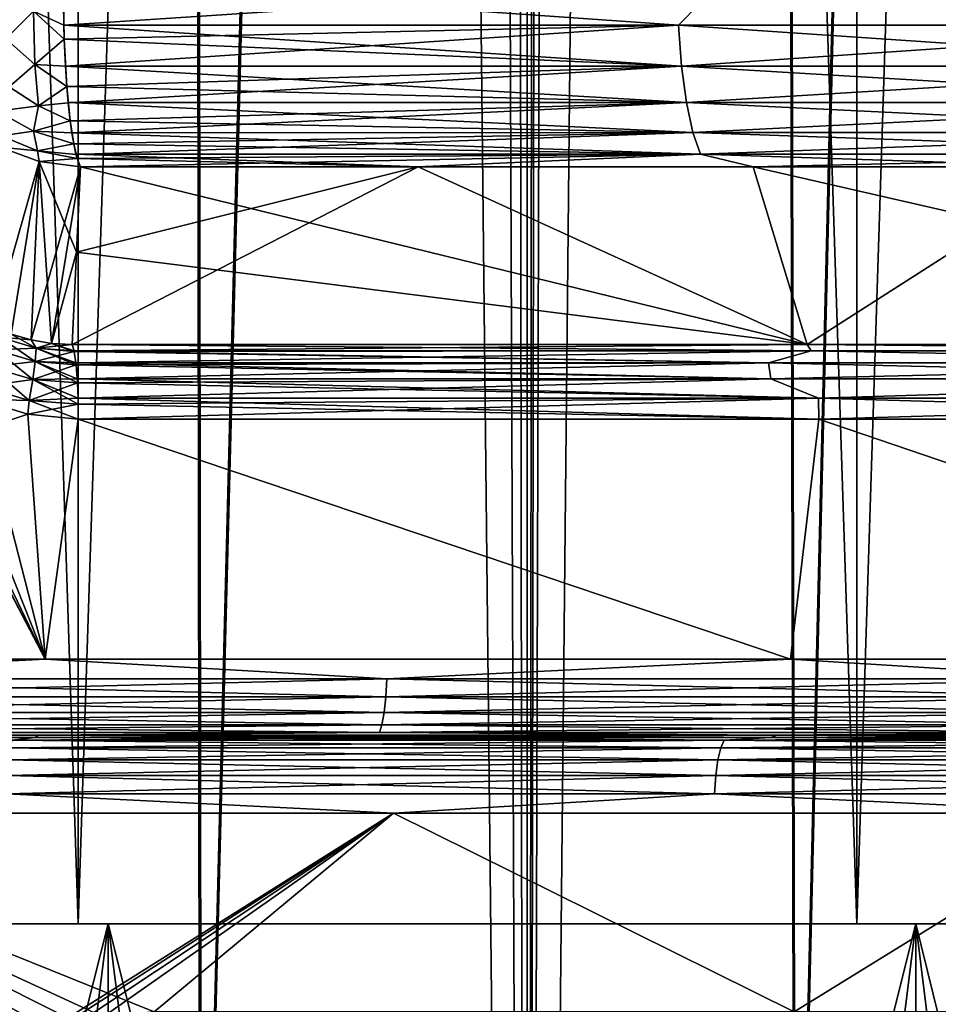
# Model space of a CAD drawing. Header units: metres. Extents: x -24 to 24, y -69 to 184.
# Tile 114 of 256: x 1.92 to 4.34, y -59.51 to -56.91. Entities that reach past the tile are written whole.
import ezdxf

# ---------------------------------------------------------------- set-up
doc = ezdxf.new("R2010")
doc.units = ezdxf.units.M
for name, color, linetype in [('103', 7, 'CONTINUOUS'), ('104', 7, 'CONTINUOUS'), ('118', 7, 'CONTINUOUS'), ('119', 7, 'CONTINUOUS'), ('137', 7, 'CONTINUOUS'), ('138', 7, 'CONTINUOUS'), ('14', 7, 'CONTINUOUS'), ('15', 7, 'CONTINUOUS'), ('154', 7, 'CONTINUOUS'), ('156', 7, 'CONTINUOUS'), ('24', 7, 'CONTINUOUS'), ('26', 7, 'CONTINUOUS'), ('33', 7, 'CONTINUOUS'), ('367', 7, 'CONTINUOUS'), ('369', 7, 'CONTINUOUS'), ('3981', 7, 'CONTINUOUS'), ('3984', 7, 'CONTINUOUS'), ('3996', 7, 'CONTINUOUS'), ('560', 2, 'CONTINUOUS'), ('561', 2, 'CONTINUOUS'), ('562', 2, 'CONTINUOUS'), ('569', 2, 'CONTINUOUS'), ('57', 7, 'CONTINUOUS'), ('570', 2, 'CONTINUOUS'), ('62', 7, 'CONTINUOUS'), ('68', 7, 'CONTINUOUS'), ('69', 7, 'CONTINUOUS'), ('76', 7, 'CONTINUOUS'), ('77', 7, 'CONTINUOUS'), ('84', 7, 'CONTINUOUS'), ('85', 7, 'CONTINUOUS')]:
    doc.layers.add(name, color=color, linetype=linetype)

msp = doc.modelspace()

# ---------------------------------------------------------------- linework, layer by layer
at = {"layer": '103'}
for points in [[(1.853666, -57.785225, 21.362473), (1.957754, -57.816176, 21.35232), (1.863497, -57.752123, 21.313712)], [(1.894634, -57.744336, 21.254576), (1.863497, -57.752123, 21.313712), (1.960407, -57.781252, 21.303905)], [(1.863497, -57.752123, 21.313712), (1.957754, -57.816176, 21.35232), (1.960407, -57.781252, 21.303905)], [(1.947041, -57.759264, 21.249044), (1.894634, -57.744336, 21.254576), (1.960407, -57.781252, 21.303905)], [(2.000891, -57.768144, 21.242655), (1.947041, -57.759264, 21.249044), (1.960407, -57.781252, 21.303905)], [(2.000891, -57.768144, 21.242655), (1.960407, -57.781252, 21.303905), (2.061016, -57.789797, 21.291627)], [(2.000891, -57.768144, 21.242655), (2.061016, -57.789797, 21.291627), (2.060667, -57.787988, 21.288021)], [(2.055626, -57.770858, 21.235468), (2.000891, -57.768144, 21.242655), (2.060667, -57.787988, 21.288021)], [(1.837943, -57.829863, 21.398948), (1.951496, -57.86344, 21.388345), (1.853666, -57.785225, 21.362473)], [(1.853666, -57.785225, 21.362473), (1.951496, -57.86344, 21.388345), (1.957754, -57.816176, 21.35232)], [(1.957754, -57.816176, 21.35232), (2.065691, -57.824669, 21.339925), (1.960407, -57.781252, 21.303905)], [(2.061016, -57.789797, 21.291627), (1.960407, -57.781252, 21.303905), (2.06512, -57.819116, 21.334025)], [(1.960407, -57.781252, 21.303905), (2.065691, -57.824669, 21.339925), (2.06512, -57.819116, 21.334025)], [(1.817732, -57.882052, 21.419881), (1.942194, -57.918823, 21.408764), (1.837943, -57.829863, 21.398948)], [(1.837943, -57.829863, 21.398948), (1.942194, -57.918823, 21.408764), (1.951496, -57.86344, 21.388345)], [(1.951496, -57.86344, 21.388345), (2.069165, -57.872321, 21.375814), (1.957754, -57.816176, 21.35232)], [(2.065691, -57.824669, 21.339925), (1.957754, -57.816176, 21.35232), (2.068573, -57.861789, 21.369695)], [(1.957754, -57.816176, 21.35232), (2.069165, -57.872321, 21.375814), (2.068573, -57.861789, 21.369695)], [(1.817732, -57.882052, 21.419881), (1.807328, -57.915628, 21.423902), (1.942194, -57.918823, 21.408764)], [(1.942194, -57.918823, 21.408764), (2.071128, -57.928499, 21.396088), (1.951496, -57.86344, 21.388345)], [(2.069165, -57.872321, 21.375814), (1.951496, -57.86344, 21.388345), (2.070757, -57.912692, 21.392262)], [(1.951496, -57.86344, 21.388345), (2.071128, -57.928499, 21.396088), (2.070757, -57.912692, 21.392262)], [(1.807328, -57.915628, 21.423902), (1.937969, -57.954913, 21.412479), (1.942194, -57.918823, 21.408764)], [(1.937969, -57.954913, 21.412479), (2.071504, -57.96782, 21.399974), (1.942194, -57.918823, 21.408764)], [(1.942194, -57.918823, 21.408764), (2.071504, -57.96782, 21.399974), (2.071128, -57.928499, 21.396088)]]:
    msp.add_3dface(points, dxfattribs=at)
at = {"layer": '104'}
for points in [[(2.055626, -57.770858, 21.235468), (2.060667, -57.787988, 21.288021), (4.004606, -57.787988, 21.009267)], [(2.055626, -57.770858, 21.235468), (4.004606, -57.787988, 21.009267), (3.994817, -57.770858, 20.957388)], [(3.994817, -57.770858, 20.957388), (5.914781, -57.787988, 20.553382), (5.900342, -57.770858, 20.502601)], [(4.004606, -57.787988, 21.009267), (5.914781, -57.787988, 20.553382), (3.994817, -57.770858, 20.957388)], [(2.060667, -57.787988, 21.288021), (3.892323, -57.819116, 21.077361), (4.004606, -57.787988, 21.009267)], [(2.060667, -57.787988, 21.288021), (2.061016, -57.789797, 21.291627), (3.892323, -57.819116, 21.077361)], [(2.061016, -57.789797, 21.291627), (2.06512, -57.819116, 21.334025), (3.892323, -57.819116, 21.077361)], [(3.892323, -57.819116, 21.077361), (5.690681, -57.819116, 20.664498), (4.004606, -57.787988, 21.009267)], [(4.004606, -57.787988, 21.009267), (5.690681, -57.819116, 20.664498), (5.914781, -57.787988, 20.553382)], [(2.06512, -57.819116, 21.334025), (3.898831, -57.861789, 21.112602), (3.892323, -57.819116, 21.077361)], [(2.06512, -57.819116, 21.334025), (2.065691, -57.824669, 21.339925), (3.898831, -57.861789, 21.112602)], [(2.065691, -57.824669, 21.339925), (2.068573, -57.861789, 21.369695), (3.898831, -57.861789, 21.112602)], [(3.892323, -57.819116, 21.077361), (5.700196, -57.861789, 20.699049), (5.690681, -57.819116, 20.664498)], [(3.898831, -57.861789, 21.112602), (5.700196, -57.861789, 20.699049), (3.892323, -57.819116, 21.077361)], [(2.068573, -57.861789, 21.369695), (4.024215, -57.912692, 21.112143), (3.898831, -57.861789, 21.112602)], [(2.068573, -57.861789, 21.369695), (2.069165, -57.872321, 21.375814), (4.024215, -57.912692, 21.112143)], [(2.069165, -57.872321, 21.375814), (2.070757, -57.912692, 21.392262), (4.024215, -57.912692, 21.112143)], [(3.898831, -57.861789, 21.112602), (4.024215, -57.912692, 21.112143), (5.700196, -57.861789, 20.699049)], [(4.024215, -57.912692, 21.112143), (5.943744, -57.912692, 20.654027), (5.700196, -57.861789, 20.699049)], [(2.070757, -57.912692, 21.392262), (4.02567, -57.96782, 21.119753), (4.024215, -57.912692, 21.112143)], [(2.070757, -57.912692, 21.392262), (2.071128, -57.928499, 21.396088), (4.02567, -57.96782, 21.119753)], [(2.071128, -57.928499, 21.396088), (2.071504, -57.96782, 21.399974), (4.02567, -57.96782, 21.119753)], [(4.024215, -57.912692, 21.112143), (5.945895, -57.96782, 20.66147), (5.943744, -57.912692, 20.654027)], [(4.02567, -57.96782, 21.119753), (5.945895, -57.96782, 20.66147), (4.024215, -57.912692, 21.112143)]]:
    msp.add_3dface(points, dxfattribs=at)
at = {"layer": '118'}
for points in [[(2.03167, -56.814139, 18.150211), (3.65506, -56.928619, 17.908693), (3.766975, -56.814139, 17.870863)], [(2.03167, -56.814139, 18.150211), (2.033262, -56.928619, 18.164432), (3.65506, -56.928619, 17.908693)], [(3.65506, -56.928619, 17.908693), (5.247367, -56.928619, 17.508452), (3.766975, -56.814139, 17.870863)], [(3.766975, -56.814139, 17.870863), (5.247367, -56.928619, 17.508452), (5.467391, -56.814139, 17.426)], [(2.033262, -56.928619, 18.164432), (3.663103, -57.036874, 17.948101), (3.65506, -56.928619, 17.908693)], [(2.034432, -56.965457, 18.174892), (3.663103, -57.036874, 17.948101), (2.033262, -56.928619, 18.164432)], [(3.65506, -56.928619, 17.908693), (5.258914, -57.036874, 17.546979), (5.247367, -56.928619, 17.508452)], [(3.663103, -57.036874, 17.948101), (5.258914, -57.036874, 17.546979), (3.65506, -56.928619, 17.908693)], [(2.037736, -57.036874, 18.204402), (3.663103, -57.036874, 17.948101), (2.034432, -56.965457, 18.174892)], [(2.037736, -57.036874, 18.204402), (3.675898, -57.133015, 18.010792), (3.663103, -57.036874, 17.948101)], [(2.041224, -57.090002, 18.235565), (3.675898, -57.133015, 18.010792), (2.037736, -57.036874, 18.204402)], [(3.663103, -57.036874, 17.948101), (5.277283, -57.133015, 17.608269), (5.258914, -57.036874, 17.546979)], [(3.675898, -57.133015, 18.010792), (5.277283, -57.133015, 17.608269), (3.663103, -57.036874, 17.948101)], [(2.044853, -57.133014, 18.267989), (3.675898, -57.133015, 18.010792), (2.041224, -57.090002, 18.235565)], [(2.044853, -57.133014, 18.267989), (3.692763, -57.211911, 18.093423), (3.675898, -57.133015, 18.010792)], [(2.049984, -57.180648, 18.313828), (3.692763, -57.211911, 18.093423), (2.044853, -57.133014, 18.267989)], [(3.675898, -57.133015, 18.010792), (5.301494, -57.211911, 17.689054), (5.277283, -57.133015, 17.608269)], [(3.692763, -57.211911, 18.093423), (5.301494, -57.211911, 17.689054), (3.675898, -57.133015, 18.010792)], [(2.054356, -57.212715, 18.352885), (3.692763, -57.211911, 18.093423), (2.049984, -57.180648, 18.313828)], [(2.054356, -57.212715, 18.352885), (3.712797, -57.269354, 18.191585), (3.692763, -57.211911, 18.093423)], [(2.059291, -57.241815, 18.396972), (3.712797, -57.269354, 18.191585), (2.054356, -57.212715, 18.352885)], [(3.692763, -57.211911, 18.093423), (5.330256, -57.269354, 17.785022), (5.301494, -57.211911, 17.689054)], [(3.712797, -57.269354, 18.191585), (5.330256, -57.269354, 17.785022), (3.692763, -57.211911, 18.093423)], [(2.06538, -57.269356, 18.451368), (3.712797, -57.269354, 18.191585), (2.059291, -57.241815, 18.396972)], [(3.712797, -57.269354, 18.191585), (2.06538, -57.269356, 18.451368), (2.9684, -57.30218, 18.439321)], [(2.06538, -57.269356, 18.451368), (2.068555, -57.280562, 18.479727), (2.9684, -57.30218, 18.439321)], [(2.068555, -57.280562, 18.479727), (2.07763, -57.30218, 18.560803), (2.9684, -57.30218, 18.439321)], [(3.852277, -57.30218, 18.275118), (3.712797, -57.269354, 18.191585), (2.9684, -57.30218, 18.439321)], [(4.727216, -57.30218, 18.068575), (3.712797, -57.269354, 18.191585), (3.852277, -57.30218, 18.275118)], [(5.330256, -57.269354, 17.785022), (3.712797, -57.269354, 18.191585), (4.727216, -57.30218, 18.068575)]]:
    msp.add_3dface(points, dxfattribs=at)
at = {"layer": '119'}
for points in [[(1.879207, -56.813748, 18.192461), (1.88023, -56.96474, 18.219171), (1.953088, -56.891969, 18.1725)], [(2.034432, -56.965457, 18.174892), (2.03167, -56.814139, 18.150211), (1.953088, -56.891969, 18.1725)], [(2.03167, -56.814139, 18.150211), (2.034432, -56.965457, 18.174892), (2.033262, -56.928619, 18.164432)], [(1.88023, -56.96474, 18.219171), (1.95716, -57.032308, 18.218666), (1.953088, -56.891969, 18.1725)], [(1.95716, -57.032308, 18.218666), (2.034432, -56.965457, 18.174892), (1.953088, -56.891969, 18.1725)], [(1.88023, -56.96474, 18.219171), (1.889294, -57.091107, 18.284251), (1.95716, -57.032308, 18.218666)], [(2.041224, -57.090002, 18.235565), (2.034432, -56.965457, 18.174892), (1.95716, -57.032308, 18.218666)], [(2.041224, -57.090002, 18.235565), (2.037736, -57.036874, 18.204402), (2.034432, -56.965457, 18.174892)], [(1.889294, -57.091107, 18.284251), (1.966409, -57.141855, 18.293377), (1.95716, -57.032308, 18.218666)], [(1.966409, -57.141855, 18.293377), (2.041224, -57.090002, 18.235565), (1.95716, -57.032308, 18.218666)], [(1.889294, -57.091107, 18.284251), (1.857347, -57.155741, 18.368817), (1.966409, -57.141855, 18.293377)], [(2.049984, -57.180648, 18.313828), (2.041224, -57.090002, 18.235565), (1.966409, -57.141855, 18.293377)], [(2.049984, -57.180648, 18.313828), (2.044853, -57.133014, 18.267989), (2.041224, -57.090002, 18.235565)], [(1.857347, -57.155741, 18.368817), (1.953697, -57.208643, 18.376795), (1.966409, -57.141855, 18.293377)], [(1.953697, -57.208643, 18.376795), (2.049984, -57.180648, 18.313828), (1.966409, -57.141855, 18.293377)], [(1.857347, -57.155741, 18.368817), (1.867703, -57.220647, 18.46552), (1.953697, -57.208643, 18.376795)], [(2.059291, -57.241815, 18.396972), (2.049984, -57.180648, 18.313828), (1.953697, -57.208643, 18.376795)], [(2.059291, -57.241815, 18.396972), (2.054356, -57.212715, 18.352885), (2.049984, -57.180648, 18.313828)], [(1.867703, -57.220647, 18.46552), (1.864352, -57.250286, 18.568027), (1.964202, -57.260524, 18.469111)], [(1.867703, -57.220647, 18.46552), (1.964202, -57.260524, 18.469111), (1.953697, -57.208643, 18.376795)], [(1.964202, -57.260524, 18.469111), (2.059291, -57.241815, 18.396972), (1.953697, -57.208643, 18.376795)], [(1.864352, -57.250286, 18.568027), (1.96808, -57.287906, 18.562346), (1.964202, -57.260524, 18.469111)], [(2.068555, -57.280562, 18.479727), (2.059291, -57.241815, 18.396972), (1.964202, -57.260524, 18.469111)], [(2.068555, -57.280562, 18.479727), (2.06538, -57.269356, 18.451368), (2.059291, -57.241815, 18.396972)], [(1.96808, -57.287906, 18.562346), (2.068555, -57.280562, 18.479727), (1.964202, -57.260524, 18.469111)], [(1.96808, -57.287906, 18.562346), (2.07763, -57.30218, 18.560803), (2.068555, -57.280562, 18.479727)]]:
    msp.add_3dface(points, dxfattribs=at)
at = {"layer": '137'}
for points in [[(1.953094, -56.891975, -18.172499), (2.03167, -56.814139, -18.150211), (2.033262, -56.928619, -18.164432)], [(1.88024, -56.96475, -18.21917), (1.811988, -56.890679, -18.23762), (1.953094, -56.891975, -18.172499)], [(1.957177, -57.032321, -18.218667), (1.88024, -56.96475, -18.21917), (1.953094, -56.891975, -18.172499)], [(2.034442, -56.96547, -18.174895), (1.953094, -56.891975, -18.172499), (2.033262, -56.928619, -18.164432)], [(2.034442, -56.96547, -18.174895), (1.957177, -57.032321, -18.218667), (1.953094, -56.891975, -18.172499)], [(1.957177, -57.032321, -18.218667), (1.889325, -57.09113, -18.284252), (1.88024, -56.96475, -18.21917)], [(2.037737, -57.036874, -18.204402), (1.957177, -57.032321, -18.218667), (2.034442, -56.96547, -18.174895)], [(1.966451, -57.141879, -18.293385), (1.889325, -57.09113, -18.284252), (1.957177, -57.032321, -18.218667)], [(2.04122, -57.090026, -18.235582), (1.957177, -57.032321, -18.218667), (2.037737, -57.036874, -18.204402)], [(2.04122, -57.090026, -18.235582), (1.966451, -57.141879, -18.293385), (1.957177, -57.032321, -18.218667)], [(1.966451, -57.141879, -18.293385), (1.857347, -57.155741, -18.368817), (1.889325, -57.09113, -18.284252)], [(2.044914, -57.133659, -18.268533), (1.966451, -57.141879, -18.293385), (2.04122, -57.090026, -18.235582)], [(1.953697, -57.208643, -18.376795), (1.857347, -57.155741, -18.368817), (1.966451, -57.141879, -18.293385)], [(2.049978, -57.180683, -18.313868), (1.953697, -57.208643, -18.376795), (1.966451, -57.141879, -18.293385)], [(2.049978, -57.180683, -18.313868), (1.966451, -57.141879, -18.293385), (2.044914, -57.133659, -18.268533)], [(1.953697, -57.208643, -18.376795), (1.867779, -57.220687, -18.465519), (1.857347, -57.155741, -18.368817)], [(2.054356, -57.212715, -18.352885), (1.953697, -57.208643, -18.376795), (2.049978, -57.180683, -18.313868)], [(1.9643, -57.260554, -18.469119), (1.864352, -57.250286, -18.568027), (1.867779, -57.220687, -18.465519)], [(1.9643, -57.260554, -18.469119), (1.867779, -57.220687, -18.465519), (1.953697, -57.208643, -18.376795)], [(2.059297, -57.241818, -18.396976), (1.953697, -57.208643, -18.376795), (2.054356, -57.212715, -18.352885)], [(2.059297, -57.241818, -18.396976), (1.9643, -57.260554, -18.469119), (1.953697, -57.208643, -18.376795)], [(1.968081, -57.287906, -18.562346), (1.864352, -57.250286, -18.568027), (1.9643, -57.260554, -18.469119)], [(2.06546, -57.269664, -18.452085), (1.9643, -57.260554, -18.469119), (2.059297, -57.241818, -18.396976)], [(2.06856, -57.280587, -18.479798), (1.9643, -57.260554, -18.469119), (2.06546, -57.269664, -18.452085)], [(2.06856, -57.280587, -18.479798), (1.968081, -57.287906, -18.562346), (1.9643, -57.260554, -18.469119)], [(2.07763, -57.30218, -18.560803), (1.968081, -57.287906, -18.562346), (2.06856, -57.280587, -18.479798)]]:
    msp.add_3dface(points, dxfattribs=at)
at = {"layer": '138'}
for points in [[(2.03167, -56.814139, -18.150211), (3.766975, -56.814139, -17.870863), (2.033262, -56.928619, -18.164432)], [(2.033262, -56.928619, -18.164432), (3.766975, -56.814139, -17.870863), (3.65506, -56.928619, -17.908693)], [(3.766975, -56.814139, -17.870863), (5.247367, -56.928619, -17.508452), (3.65506, -56.928619, -17.908693)], [(3.766975, -56.814139, -17.870863), (5.467392, -56.814139, -17.426), (5.247367, -56.928619, -17.508452)], [(2.034442, -56.96547, -18.174895), (2.033262, -56.928619, -18.164432), (3.65506, -56.928619, -17.908693)], [(2.037737, -57.036874, -18.204402), (2.034442, -56.96547, -18.174895), (3.65506, -56.928619, -17.908693)], [(3.663103, -57.036874, -17.948101), (2.037737, -57.036874, -18.204402), (3.65506, -56.928619, -17.908693)], [(5.247367, -56.928619, -17.508452), (3.663103, -57.036874, -17.948101), (3.65506, -56.928619, -17.908693)], [(5.258914, -57.036874, -17.546979), (3.663103, -57.036874, -17.948101), (5.247367, -56.928619, -17.508452)], [(2.04122, -57.090026, -18.235582), (2.037737, -57.036874, -18.204402), (3.663103, -57.036874, -17.948101)], [(2.044914, -57.133659, -18.268533), (2.04122, -57.090026, -18.235582), (3.663103, -57.036874, -17.948101)], [(3.675898, -57.133015, -18.010792), (2.044914, -57.133659, -18.268533), (3.663103, -57.036874, -17.948101)], [(5.258914, -57.036874, -17.546979), (3.675898, -57.133015, -18.010792), (3.663103, -57.036874, -17.948101)], [(5.277283, -57.133015, -17.608269), (3.675898, -57.133015, -18.010792), (5.258914, -57.036874, -17.546979)], [(2.049978, -57.180683, -18.313868), (2.044914, -57.133659, -18.268533), (3.675898, -57.133015, -18.010792)], [(2.054356, -57.212715, -18.352885), (2.049978, -57.180683, -18.313868), (3.675898, -57.133015, -18.010792)], [(3.692763, -57.211911, -18.093423), (2.054356, -57.212715, -18.352885), (3.675898, -57.133015, -18.010792)], [(5.277283, -57.133015, -17.608269), (3.692763, -57.211911, -18.093423), (3.675898, -57.133015, -18.010792)], [(5.301494, -57.211911, -17.689054), (3.692763, -57.211911, -18.093423), (5.277283, -57.133015, -17.608269)], [(2.059297, -57.241818, -18.396976), (2.054356, -57.212715, -18.352885), (3.692763, -57.211911, -18.093423)], [(2.06546, -57.269664, -18.452085), (2.059297, -57.241818, -18.396976), (3.692763, -57.211911, -18.093423)], [(3.712797, -57.269354, -18.191585), (2.06546, -57.269664, -18.452085), (3.692763, -57.211911, -18.093423)], [(5.301494, -57.211911, -17.689054), (3.712797, -57.269354, -18.191585), (3.692763, -57.211911, -18.093423)], [(5.330256, -57.269354, -17.785022), (3.712797, -57.269354, -18.191585), (5.301494, -57.211911, -17.689054)], [(2.06856, -57.280587, -18.479798), (2.06546, -57.269664, -18.452085), (3.712797, -57.269354, -18.191585)], [(2.07763, -57.30218, -18.560803), (2.06856, -57.280587, -18.479798), (3.712797, -57.269354, -18.191585)], [(2.968421, -57.30218, -18.439318), (2.07763, -57.30218, -18.560803), (3.712797, -57.269354, -18.191585)], [(3.852315, -57.30218, -18.27511), (2.968421, -57.30218, -18.439318), (3.712797, -57.269354, -18.191585)], [(5.330256, -57.269354, -17.785022), (3.852315, -57.30218, -18.27511), (3.712797, -57.269354, -18.191585)], [(4.727269, -57.30218, -18.068561), (3.852315, -57.30218, -18.27511), (5.330256, -57.269354, -17.785022)]]:
    msp.add_3dface(points, dxfattribs=at)
at = {"layer": '14'}
for points in [[(2.005646, -59.584284, 20.301167), (0.970648, -59.007862, 20.376895), (1.885075, -59.648243, 20.312717)], [(2.070338, -59.561454, 20.294672), (0.970648, -59.007862, 20.376895), (2.005646, -59.584284, 20.301167)], [(2.136856, -59.545115, 20.287776), (0.970648, -59.007862, 20.376895), (2.070338, -59.561454, 20.294672)], [(2.271991, -59.53218, 20.273087), (0.970648, -59.007862, 20.376895), (2.136856, -59.545115, 20.287776)], [(2.903201, -59.007862, 20.192361), (0.970648, -59.007862, 20.376895), (2.271991, -59.53218, 20.273087)], [(3.960341, -59.53218, 20.011889), (2.903201, -59.007862, 20.192361), (2.271991, -59.53218, 20.273087)], [(4.809461, -59.007862, 19.824961), (2.903201, -59.007862, 20.192361), (3.960341, -59.53218, 20.011889)], [(5.620915, -59.53218, 19.610337), (4.809461, -59.007862, 19.824961), (3.960341, -59.53218, 20.011889)]]:
    msp.add_3dface(points, dxfattribs=at)
at = {"layer": '15'}
for points in [[(0.970683, -59.007862, -20.376893), (2.903231, -59.007862, -20.192356), (1.885069, -59.648248, -20.312718)], [(1.885069, -59.648248, -20.312718), (2.903231, -59.007862, -20.192356), (2.005641, -59.584287, -20.301168)], [(2.005641, -59.584287, -20.301168), (2.903231, -59.007862, -20.192356), (2.070331, -59.561456, -20.294672)], [(2.070331, -59.561456, -20.294672), (2.903231, -59.007862, -20.192356), (2.136848, -59.545116, -20.287777)], [(2.136848, -59.545116, -20.287777), (2.903231, -59.007862, -20.192356), (2.271991, -59.53218, -20.273087)], [(2.271991, -59.53218, -20.273087), (2.903231, -59.007862, -20.192356), (3.960341, -59.53218, -20.011889)], [(2.903231, -59.007862, -20.192356), (4.809494, -59.007862, -19.824953), (3.960341, -59.53218, -20.011889)], [(3.960341, -59.53218, -20.011889), (4.809494, -59.007862, -19.824953), (5.620914, -59.53218, -19.610337)]]:
    msp.add_3dface(points, dxfattribs=at)
at = {"layer": '154'}
for points in [[(2.319001, -5.140339, 15.135901), (0.800257, -61, 15.779721), (0.77528, -5.140339, 15.292881)], [(2.392559, -61, 15.6178), (0.800257, -61, 15.779721), (2.319001, -5.140339, 15.135901)], [(3.838062, -5.140339, 14.823716), (2.392559, -61, 15.6178), (2.319001, -5.140339, 15.135901)], [(3.96031, -61, 15.295618), (2.392559, -61, 15.6178), (3.838062, -5.140339, 14.823716)], [(5.317986, -5.140339, 14.359398), (3.96031, -61, 15.295618), (3.838062, -5.140339, 14.823716)], [(5.487423, -61, 14.816484), (3.96031, -61, 15.295618), (5.317986, -5.140339, 14.359398)]]:
    msp.add_3dface(points, dxfattribs=at)
at = {"layer": '156'}
for points in [[(0.77528, -5.140339, -15.292881), (0.804781, -61, -15.779491), (2.319001, -5.140339, -15.135901)], [(2.319001, -5.140339, -15.135901), (0.804781, -61, -15.779491), (2.396738, -61, -15.617159)], [(3.838062, -5.140339, -14.823716), (2.319001, -5.140339, -15.135901), (2.396738, -61, -15.617159)], [(3.964111, -61, -15.294634), (3.838062, -5.140339, -14.823716), (2.396738, -61, -15.617159)], [(5.317986, -5.140339, -14.359398), (3.838062, -5.140339, -14.823716), (3.964111, -61, -15.294634)], [(5.490821, -61, -14.815225), (5.317986, -5.140339, -14.359398), (3.964111, -61, -15.294634)]]:
    msp.add_3dface(points, dxfattribs=at)
at = {"layer": '24'}
for points in [[(1.965472, -58.80173, 21.210876), (0, -58.80173, 21.301745), (0.980074, -58.807869, 20.574925)], [(1.957958, -58.807869, 20.504987), (1.965472, -58.80173, 21.210876), (0.980074, -58.807869, 20.574925)], [(2.931411, -58.807869, 20.388598), (1.965472, -58.80173, 21.210876), (1.957958, -58.807869, 20.504987)], [(3.914183, -58.80173, 20.939043), (1.965472, -58.80173, 21.210876), (2.931411, -58.807869, 20.388598)], [(3.898222, -58.807869, 20.226022), (3.914183, -58.80173, 20.939043), (2.931411, -58.807869, 20.388598)], [(4.856199, -58.807869, 20.017628), (3.914183, -58.80173, 20.939043), (3.898222, -58.807869, 20.226022)], [(5.829501, -58.80173, 20.488564), (3.914183, -58.80173, 20.939043), (4.856199, -58.807869, 20.017628)]]:
    msp.add_3dface(points, dxfattribs=at)
at = {"layer": '26'}
for points in [[(0, -58.80173, -21.301745), (1.965478, -58.80173, -21.210876), (0.000027, -58.807869, -20.598255)], [(0.000027, -58.807869, -20.598255), (1.965478, -58.80173, -21.210876), (0.980126, -58.807869, -20.574923)], [(0.980126, -58.807869, -20.574923), (1.965478, -58.80173, -21.210876), (1.958008, -58.807869, -20.504982)], [(1.958008, -58.807869, -20.504982), (3.91419, -58.80173, -20.939042), (2.931458, -58.807869, -20.388591)], [(1.965478, -58.80173, -21.210876), (3.91419, -58.80173, -20.939042), (1.958008, -58.807869, -20.504982)], [(2.931458, -58.807869, -20.388591), (3.91419, -58.80173, -20.939042), (3.89827, -58.807869, -20.226013)], [(3.89827, -58.807869, -20.226013), (5.829502, -58.80173, -20.488564), (4.856249, -58.807869, -20.017616)], [(3.91419, -58.80173, -20.939042), (5.829502, -58.80173, -20.488564), (3.89827, -58.807869, -20.226013)]]:
    msp.add_3dface(points, dxfattribs=at)
at = {"layer": '33'}
for points in [[(3.994779, -57.770858, -20.957396), (2.055629, -57.770858, -21.235467), (2.968421, -57.30218, -18.439318)], [(2.055629, -57.770858, -21.235467), (2.067054, -57.527721, -19.848489), (2.968421, -57.30218, -18.439318)], [(2.07763, -57.30218, -18.560803), (2.968421, -57.30218, -18.439318), (2.067054, -57.527721, -19.848489)], [(3.852315, -57.30218, -18.27511), (3.994779, -57.770858, -20.957396), (2.968421, -57.30218, -18.439318)], [(4.727269, -57.30218, -18.068561), (3.994779, -57.770858, -20.957396), (3.852315, -57.30218, -18.27511)], [(5.900291, -57.770858, -20.502616), (3.994779, -57.770858, -20.957396), (4.727269, -57.30218, -18.068561)]]:
    msp.add_3dface(points, dxfattribs=at)
at = {"layer": '367'}
for points in [[(5.396133, 145.2, -23.642002), (3.255157, -68.3, -24.030532), (3.445987, 52.023566, -24.00391)], [(5.396133, -68.3, -23.642002), (3.255157, -68.3, -24.030532), (5.396133, 145.2, -23.642002)], [(3.445987, 52.023566, -24.00391), (3.255157, -68.3, -24.030532), (3.382654, 51.57613, -24.012916)], [(3.382654, 51.57613, -24.012916), (3.255157, -68.3, -24.030532), (3.257652, 51.144096, -24.030194)], [(3.257652, 51.144096, -24.030194), (3.255157, -68.3, -24.030532), (3.07412, 50.736824, -24.054361)], [(3.07412, 50.736824, -24.054361), (1.087972, -68.3, -24.225582), (2.835478, 50.361229, -24.083658)], [(3.255157, -68.3, -24.030532), (1.087972, -68.3, -24.225582), (3.07412, 50.736824, -24.054361)], [(2.835478, 50.361229, -24.083658), (1.087972, -68.3, -24.225582), (2.752013, 50.25361, -24.093338)], [(2.752013, 50.25361, -24.093338), (1.087972, -68.3, -24.225582), (2.546711, 50.024806, -24.115903)], [(2.546711, 50.024806, -24.115903), (1.087972, -68.3, -24.225582), (2.211489, 49.73194, -24.148951)], [(2.211489, 49.73194, -24.148951), (1.087972, -68.3, -24.225582), (1.952703, 49.556091, -24.171253)], [(1.952703, 49.556091, -24.171253), (1.087972, -68.3, -24.225582), (1.83204, 49.486097, -24.180697)]]:
    msp.add_3dface(points, dxfattribs=at)
at = {"layer": '369'}
for points in [[(3.631011, 65.276726, 23.976619), (5.396133, -68.3, 23.642002), (4.510412, 65.368551, 23.826848)], [(2.739893, 65.205568, 24.094719), (3.255157, -68.3, 24.030532), (3.631011, 65.276726, 23.976619)], [(3.255157, -68.3, 24.030532), (5.396133, -68.3, 23.642002), (3.631011, 65.276726, 23.976619)], [(1.83678, 65.154766, 24.180338), (3.255157, -68.3, 24.030532), (2.739893, 65.205568, 24.094719)], [(1.087972, -68.3, 24.225582), (3.255157, -68.3, 24.030532), (1.83678, 65.154766, 24.180338)]]:
    msp.add_3dface(points, dxfattribs=at)
at = {"layer": '3981'}
for points in [[(-0.000004, -58.601738, 21.5), (1.983758, -58.601738, 21.408286), (1.459033, -57.59858, 21.450436)], [(1.983758, -58.601738, 21.408286), (1.494325, -57.658048, 21.448007), (1.459033, -57.59858, 21.450436)], [(1.983758, -58.601738, 21.408286), (1.580903, -57.764242, 21.441799), (1.494325, -57.658048, 21.448007)], [(1.983758, -58.601738, 21.408286), (1.686327, -57.851088, 21.433765), (1.580903, -57.764242, 21.441799)], [(1.983758, -58.601738, 21.408286), (1.807328, -57.915628, 21.423902), (1.686327, -57.851088, 21.433765)], [(1.983758, -58.601738, 21.408286), (1.937969, -57.954913, 21.412479), (1.807328, -57.915628, 21.423902)], [(1.983758, -58.601738, 21.408286), (2.071504, -57.96782, 21.399974), (1.937969, -57.954913, 21.412479)], [(1.983758, -58.601738, 21.408286), (3.950603, -58.601738, 21.133924), (2.071504, -57.96782, 21.399974)], [(2.071504, -57.96782, 21.399974), (3.950603, -58.601738, 21.133924), (4.02567, -57.96782, 21.119753)], [(3.950603, -58.601738, 21.133924), (5.883745, -58.601738, 20.679254), (4.02567, -57.96782, 21.119753)], [(5.883745, -58.601738, 20.679254), (5.945895, -57.96782, 20.66147), (4.02567, -57.96782, 21.119753)]]:
    msp.add_3dface(points, dxfattribs=at)
at = {"layer": '3984'}
for points in [[(0.000004, -58.601738, -21.5), (1.807328, -57.91563, -21.423902), (1.937975, -57.954913, -21.412479)], [(1.983772, -58.601738, -21.408285), (0.000004, -58.601738, -21.5), (1.937975, -57.954913, -21.412479)], [(2.071504, -57.96782, -21.399974), (1.983772, -58.601738, -21.408285), (1.937975, -57.954913, -21.412479)], [(3.950618, -58.601738, -21.133921), (1.983772, -58.601738, -21.408285), (2.071504, -57.96782, -21.399974)], [(3.950618, -58.601738, -21.133921), (2.071504, -57.96782, -21.399974), (4.025669, -57.96782, -21.119754)], [(5.883753, -58.601738, -20.679252), (3.950618, -58.601738, -21.133921), (4.025669, -57.96782, -21.119754)], [(5.883753, -58.601738, -20.679252), (4.025669, -57.96782, -21.119754), (5.945893, -57.96782, -20.66147)]]:
    msp.add_3dface(points, dxfattribs=at)
at = {"layer": '3996'}
for points in [[(2.07763, -57.30218, 18.560803), (2.067063, -57.527539, 19.847446), (3.994817, -57.770858, 20.957388)], [(2.07763, -57.30218, 18.560803), (3.994817, -57.770858, 20.957388), (2.9684, -57.30218, 18.439321)], [(3.994817, -57.770858, 20.957388), (3.852277, -57.30218, 18.275118), (2.9684, -57.30218, 18.439321)], [(5.900342, -57.770858, 20.502601), (4.727216, -57.30218, 18.068575), (3.852277, -57.30218, 18.275118)], [(3.994817, -57.770858, 20.957388), (5.900342, -57.770858, 20.502601), (3.852277, -57.30218, 18.275118)], [(2.067063, -57.527539, 19.847446), (2.055626, -57.770858, 21.235468), (3.994817, -57.770858, 20.957388)]]:
    msp.add_3dface(points, dxfattribs=at)
at = {"layer": '560'}
for points in [[(2.071519, -59.3, -22.354224), (0, 3.7, -22.45), (0, -59.3, -22.450001)], [(2.071533, 3.7, -22.354222), (0, 3.7, -22.45), (2.071519, -59.3, -22.354224)], [(4.125284, -59.3, -22.067725), (2.071533, 3.7, -22.354222), (2.071519, -59.3, -22.354224)], [(4.125271, 3.7, -22.067729), (2.071533, 3.7, -22.354222), (4.125284, -59.3, -22.067725)], [(6.143718, -59.3, -21.592988), (4.125271, 3.7, -22.067729), (4.125284, -59.3, -22.067725)], [(6.143717, 3.7, -21.592991), (4.125271, 3.7, -22.067729), (6.143718, -59.3, -21.592988)]]:
    msp.add_3dface(points, dxfattribs=at)
at = {"layer": '561'}
for points in [[(4.281475, -59.3, 22.903251), (-6.376331, -59.3, 22.41054), (0, -59.3, 22.450001)], [(-4.281475, -59.3, 22.903251), (-6.376331, -59.3, 22.41054), (4.281475, -59.3, 22.903251)], [(-2.14995, -59.3, -23.200598), (4.281475, -59.3, -22.903251), (-4.281475, -59.3, -22.903251)], [(4.281475, -59.3, -22.903251), (6.376331, -59.3, -22.41054), (-4.281475, -59.3, -22.903251)], [(2.14995, -59.3, 23.200598), (-4.281475, -59.3, 22.903251), (4.281475, -59.3, 22.903251)], [(-2.14995, -59.3, 23.200598), (-4.281475, -59.3, 22.903251), (2.14995, -59.3, 23.200598)], [(6.376331, -59.3, -22.41054), (0, -59.3, -22.450001), (-4.281475, -59.3, -22.903251)], [(0, -59.3, -23.300001), (2.14995, -59.3, -23.200598), (-2.14995, -59.3, -23.200598)], [(2.14995, -59.3, -23.200598), (4.281475, -59.3, -22.903251), (-2.14995, -59.3, -23.200598)], [(0, -59.3, 23.300001), (-2.14995, -59.3, 23.200598), (2.14995, -59.3, 23.200598)], [(2.071519, -59.3, 22.354224), (6.376331, -59.3, 22.41054), (0, -59.3, 22.450001)], [(6.376331, -59.3, 22.41054), (4.281475, -59.3, 22.903251), (0, -59.3, 22.450001)], [(2.071519, -59.3, -22.354224), (0, -59.3, -22.450001), (6.376331, -59.3, -22.41054)], [(4.125284, -59.3, 22.067725), (6.376331, -59.3, 22.41054), (2.071519, -59.3, 22.354224)], [(8.416802, -59.3, -21.726651), (2.071519, -59.3, -22.354224), (6.376331, -59.3, -22.41054)], [(4.125284, -59.3, -22.067725), (2.071519, -59.3, -22.354224), (8.416802, -59.3, -21.726651)], [(6.143718, -59.3, 21.592988), (8.416802, -59.3, 21.726651), (4.125284, -59.3, 22.067725)], [(8.416802, -59.3, 21.726651), (6.376331, -59.3, 22.41054), (4.125284, -59.3, 22.067725)], [(6.143718, -59.3, -21.592988), (4.125284, -59.3, -22.067725), (8.416802, -59.3, -21.726651)]]:
    msp.add_3dface(points, dxfattribs=at)
at = {"layer": '562'}
for points in [[(2.149965, -67.8, -23.200596), (0, -59.3, -23.300001), (1.076025, -67.8, -23.275141)], [(2.14995, -59.3, -23.200598), (0, -59.3, -23.300001), (2.149965, -67.8, -23.200596)], [(3.218941, -67.8, -23.076577), (2.14995, -59.3, -23.200598), (2.149965, -67.8, -23.200596)], [(4.281461, -67.8, -22.903255), (2.14995, -59.3, -23.200598), (3.218941, -67.8, -23.076577)], [(4.281475, -59.3, -22.903251), (2.14995, -59.3, -23.200598), (4.281461, -67.8, -22.903255)], [(5.334523, -67.8, -22.681113), (4.281475, -59.3, -22.903251), (4.281461, -67.8, -22.903255)], [(6.376329, -67.8, -22.410543), (4.281475, -59.3, -22.903251), (5.334523, -67.8, -22.681113)], [(6.376331, -59.3, -22.41054), (4.281475, -59.3, -22.903251), (6.376329, -67.8, -22.410543)]]:
    msp.add_3dface(points, dxfattribs=at)
at = {"layer": '569'}
for points in [[(0, -59.3, 22.450001), (0, 3.7, 22.45), (2.071533, 3.7, 22.354222)], [(2.071519, -59.3, 22.354224), (0, -59.3, 22.450001), (2.071533, 3.7, 22.354222)], [(2.071519, -59.3, 22.354224), (2.071533, 3.7, 22.354222), (4.125271, 3.7, 22.067729)], [(4.125284, -59.3, 22.067725), (2.071519, -59.3, 22.354224), (4.125271, 3.7, 22.067729)], [(4.125284, -59.3, 22.067725), (4.125271, 3.7, 22.067729), (6.143717, 3.7, 21.592991)], [(6.143718, -59.3, 21.592988), (4.125284, -59.3, 22.067725), (6.143717, 3.7, 21.592991)]]:
    msp.add_3dface(points, dxfattribs=at)
at = {"layer": '57'}
for points in [[(1.864352, -57.250286, 18.568027), (1.894634, -57.744336, 21.254576), (1.96808, -57.287906, 18.562346)], [(1.894634, -57.744336, 21.254576), (1.947041, -57.759264, 21.249044), (1.96808, -57.287906, 18.562346)], [(1.947041, -57.759264, 21.249044), (2.000891, -57.768144, 21.242655), (1.96808, -57.287906, 18.562346)], [(2.07763, -57.30218, 18.560803), (1.96808, -57.287906, 18.562346), (2.067063, -57.527539, 19.847446)], [(1.96808, -57.287906, 18.562346), (2.000891, -57.768144, 21.242655), (2.067063, -57.527539, 19.847446)], [(2.000891, -57.768144, 21.242655), (2.055626, -57.770858, 21.235468), (2.067063, -57.527539, 19.847446)]]:
    msp.add_3dface(points, dxfattribs=at)
at = {"layer": '570'}
for points in [[(0, -67.8, 23.3), (2.14995, -59.3, 23.200598), (1.076025, -67.8, 23.275141)], [(0, -59.3, 23.300001), (2.14995, -59.3, 23.200598), (0, -67.8, 23.3)], [(1.076025, -67.8, 23.275141), (2.14995, -59.3, 23.200598), (2.149965, -67.8, 23.200596)], [(2.14995, -59.3, 23.200598), (4.281475, -59.3, 22.903251), (2.149965, -67.8, 23.200596)], [(2.149965, -67.8, 23.200596), (4.281475, -59.3, 22.903251), (3.218941, -67.8, 23.076577)], [(3.218941, -67.8, 23.076577), (4.281475, -59.3, 22.903251), (4.281461, -67.8, 22.903255)], [(4.281461, -67.8, 22.903255), (6.376331, -59.3, 22.41054), (5.334523, -67.8, 22.681113)], [(4.281475, -59.3, 22.903251), (6.376331, -59.3, 22.41054), (4.281461, -67.8, 22.903255)]]:
    msp.add_3dface(points, dxfattribs=at)
at = {"layer": '62'}
for points in [[(1.968081, -57.287906, -18.562346), (1.844288, -57.723555, -21.259227), (1.864352, -57.250286, -18.568027)], [(1.894663, -57.744346, -21.254573), (1.844288, -57.723555, -21.259227), (1.968081, -57.287906, -18.562346)], [(1.94706, -57.759268, -21.249042), (1.894663, -57.744346, -21.254573), (1.968081, -57.287906, -18.562346)], [(2.07763, -57.30218, -18.560803), (1.94706, -57.759268, -21.249042), (1.968081, -57.287906, -18.562346)], [(1.94706, -57.759268, -21.249042), (2.07763, -57.30218, -18.560803), (2.000901, -57.768145, -21.242653)], [(2.07763, -57.30218, -18.560803), (2.067054, -57.527721, -19.848489), (2.000901, -57.768145, -21.242653)], [(2.067054, -57.527721, -19.848489), (2.055629, -57.770858, -21.235467), (2.000901, -57.768145, -21.242653)]]:
    msp.add_3dface(points, dxfattribs=at)
at = {"layer": '68'}
for points in [[(0.980126, -58.807869, -20.574923), (1.958008, -58.807869, -20.504982), (1.895823, -58.815058, -20.459184)], [(3.775471, -58.815058, -20.196984), (1.891404, -58.835268, -20.411504), (1.895823, -58.815058, -20.459184)], [(3.766672, -58.835268, -20.149916), (1.891404, -58.835268, -20.411504), (3.775471, -58.815058, -20.196984)], [(2.931458, -58.807869, -20.388591), (3.775471, -58.815058, -20.196984), (1.895823, -58.815058, -20.459184)], [(1.958008, -58.807869, -20.504982), (2.931458, -58.807869, -20.388591), (1.895823, -58.815058, -20.459184)], [(2.931458, -58.807869, -20.388591), (3.89827, -58.807869, -20.226013), (3.775471, -58.815058, -20.196984)], [(5.622908, -58.815058, -19.762471), (3.766672, -58.835268, -20.149916), (3.775471, -58.815058, -20.196984)], [(5.609804, -58.835268, -19.716415), (3.766672, -58.835268, -20.149916), (5.622908, -58.815058, -19.762471)], [(4.856249, -58.807869, -20.017616), (5.622908, -58.815058, -19.762471), (3.775471, -58.815058, -20.196984)], [(3.89827, -58.807869, -20.226013), (4.856249, -58.807869, -20.017616), (3.775471, -58.815058, -20.196984)], [(3.766672, -58.835268, -20.149916), (1.887616, -58.867133, -20.37062), (1.891404, -58.835268, -20.411504)], [(3.759127, -58.867133, -20.109555), (1.887616, -58.867133, -20.37062), (3.766672, -58.835268, -20.149916)], [(5.609804, -58.835268, -19.716415), (3.759127, -58.867133, -20.109555), (3.766672, -58.835268, -20.149916)], [(5.598567, -58.867133, -19.676923), (3.759127, -58.867133, -20.109555), (5.609804, -58.835268, -19.716415)], [(3.759127, -58.867133, -20.109555), (1.884713, -58.908502, -20.339292), (1.887616, -58.867133, -20.37062)], [(3.753346, -58.908502, -20.078628), (1.884713, -58.908502, -20.339292), (3.759127, -58.867133, -20.109555)], [(5.598567, -58.867133, -19.676923), (3.753346, -58.908502, -20.078628), (3.759127, -58.867133, -20.109555)], [(5.589957, -58.908502, -19.646661), (3.753346, -58.908502, -20.078628), (5.598567, -58.867133, -19.676923)], [(3.753346, -58.908502, -20.078628), (1.882891, -58.95658, -20.319635), (1.884713, -58.908502, -20.339292)], [(3.749719, -58.95658, -20.059224), (1.882891, -58.95658, -20.319635), (3.753346, -58.908502, -20.078628)], [(5.589957, -58.908502, -19.646661), (3.749719, -58.95658, -20.059224), (3.753346, -58.908502, -20.078628)], [(5.584555, -58.95658, -19.627674), (3.749719, -58.95658, -20.059224), (5.589957, -58.908502, -19.646661)], [(2.903231, -59.007862, -20.192356), (0.970683, -59.007862, -20.376893), (1.882891, -58.95658, -20.319635)], [(3.749719, -58.95658, -20.059224), (2.903231, -59.007862, -20.192356), (1.882891, -58.95658, -20.319635)], [(4.809494, -59.007862, -19.824953), (2.903231, -59.007862, -20.192356), (3.749719, -58.95658, -20.059224)], [(5.584555, -58.95658, -19.627674), (4.809494, -59.007862, -19.824953), (3.749719, -58.95658, -20.059224)]]:
    msp.add_3dface(points, dxfattribs=at)
at = {"layer": '69'}
for points in [[(1.957958, -58.807869, 20.504987), (0.980074, -58.807869, 20.574925), (1.895823, -58.815058, 20.459184)], [(1.891404, -58.835268, 20.411504), (3.766672, -58.835268, 20.149916), (1.895823, -58.815058, 20.459184)], [(1.957958, -58.807869, 20.504987), (1.895823, -58.815058, 20.459184), (3.775471, -58.815058, 20.196984)], [(1.895823, -58.815058, 20.459184), (3.766672, -58.835268, 20.149916), (3.775471, -58.815058, 20.196984)], [(2.931411, -58.807869, 20.388598), (1.957958, -58.807869, 20.504987), (3.775471, -58.815058, 20.196984)], [(3.898222, -58.807869, 20.226022), (2.931411, -58.807869, 20.388598), (3.775471, -58.815058, 20.196984)], [(3.766672, -58.835268, 20.149916), (5.609804, -58.835268, 19.716415), (3.775471, -58.815058, 20.196984)], [(3.898222, -58.807869, 20.226022), (3.775471, -58.815058, 20.196984), (5.622908, -58.815058, 19.762471)], [(3.775471, -58.815058, 20.196984), (5.609804, -58.835268, 19.716415), (5.622908, -58.815058, 19.762471)], [(4.856199, -58.807869, 20.017628), (3.898222, -58.807869, 20.226022), (5.622908, -58.815058, 19.762471)], [(1.887616, -58.867133, 20.37062), (3.759127, -58.867133, 20.109555), (1.891404, -58.835268, 20.411504)], [(1.891404, -58.835268, 20.411504), (3.759127, -58.867133, 20.109555), (3.766672, -58.835268, 20.149916)], [(3.759127, -58.867133, 20.109555), (5.598567, -58.867133, 19.676923), (3.766672, -58.835268, 20.149916)], [(3.766672, -58.835268, 20.149916), (5.598567, -58.867133, 19.676923), (5.609804, -58.835268, 19.716415)], [(1.884713, -58.908502, 20.339292), (3.753346, -58.908502, 20.078628), (1.887616, -58.867133, 20.37062)], [(1.887616, -58.867133, 20.37062), (3.753346, -58.908502, 20.078628), (3.759127, -58.867133, 20.109555)], [(3.753346, -58.908502, 20.078628), (5.589957, -58.908502, 19.646661), (3.759127, -58.867133, 20.109555)], [(3.759127, -58.867133, 20.109555), (5.589957, -58.908502, 19.646661), (5.598567, -58.867133, 19.676923)], [(1.882891, -58.95658, 20.319635), (3.749719, -58.95658, 20.059224), (1.884713, -58.908502, 20.339292)], [(1.884713, -58.908502, 20.339292), (3.749719, -58.95658, 20.059224), (3.753346, -58.908502, 20.078628)], [(3.749719, -58.95658, 20.059224), (5.584555, -58.95658, 19.627674), (3.753346, -58.908502, 20.078628)], [(3.753346, -58.908502, 20.078628), (5.584555, -58.95658, 19.627674), (5.589957, -58.908502, 19.646661)], [(0.970648, -59.007862, 20.376895), (2.903201, -59.007862, 20.192361), (1.882891, -58.95658, 20.319635)], [(1.882891, -58.95658, 20.319635), (2.903201, -59.007862, 20.192361), (3.749719, -58.95658, 20.059224)], [(2.903201, -59.007862, 20.192361), (4.809461, -59.007862, 19.824961), (3.749719, -58.95658, 20.059224)], [(3.749719, -58.95658, 20.059224), (4.809461, -59.007862, 19.824961), (5.584555, -58.95658, 19.627674)]]:
    msp.add_3dface(points, dxfattribs=at)
at = {"layer": '76'}
for points in [[(0.000004, -58.601738, -21.5), (1.983772, -58.601738, -21.408285), (0.964294, -58.653019, -21.471671)], [(0.964294, -58.653019, -21.471671), (1.983772, -58.601738, -21.408285), (2.885118, -58.653019, -21.298794)], [(1.983772, -58.601738, -21.408285), (3.950618, -58.601738, -21.133921), (2.885118, -58.653019, -21.298794)], [(2.885118, -58.653019, -21.298794), (3.950618, -58.601738, -21.133921), (4.782712, -58.653019, -20.954432)], [(3.950618, -58.601738, -21.133921), (5.883753, -58.601738, -20.679252), (4.782712, -58.653019, -20.954432)], [(0.963408, -58.701098, -21.45195), (2.885118, -58.653019, -21.298794), (2.882468, -58.701098, -21.279232)], [(0.964294, -58.653019, -21.471671), (2.885118, -58.653019, -21.298794), (0.963408, -58.701098, -21.45195)], [(2.882468, -58.701098, -21.279232), (4.782712, -58.653019, -20.954432), (4.778319, -58.701098, -20.935186)], [(2.885118, -58.653019, -21.298794), (4.782712, -58.653019, -20.954432), (2.882468, -58.701098, -21.279232)], [(0.961997, -58.742467, -21.42052), (2.882468, -58.701098, -21.279232), (2.878245, -58.742467, -21.248054)], [(0.963408, -58.701098, -21.45195), (2.882468, -58.701098, -21.279232), (0.961997, -58.742467, -21.42052)], [(2.878245, -58.742467, -21.248054), (4.778319, -58.701098, -20.935186), (4.771318, -58.742467, -20.904512)], [(2.882468, -58.701098, -21.279232), (4.778319, -58.701098, -20.935186), (2.878245, -58.742467, -21.248054)], [(0.960155, -58.774332, -21.379501), (2.878245, -58.742467, -21.248054), (2.872733, -58.774332, -21.207366)], [(0.961997, -58.742467, -21.42052), (2.878245, -58.742467, -21.248054), (0.960155, -58.774332, -21.379501)], [(2.872733, -58.774332, -21.207366), (4.771318, -58.742467, -20.904512), (4.762182, -58.774332, -20.864482)], [(2.878245, -58.742467, -21.248054), (4.771318, -58.742467, -20.904512), (2.872733, -58.774332, -21.207366)], [(0.958006, -58.794541, -21.331666), (2.872733, -58.774332, -21.207366), (2.866305, -58.794541, -21.159916)], [(0.960155, -58.774332, -21.379501), (2.872733, -58.774332, -21.207366), (0.958006, -58.794541, -21.331666)], [(2.866305, -58.794541, -21.159916), (4.762182, -58.774332, -20.864482), (4.751527, -58.794541, -20.817799)], [(2.872733, -58.774332, -21.207366), (4.762182, -58.774332, -20.864482), (2.866305, -58.794541, -21.159916)], [(1.965478, -58.80173, -21.210876), (0, -58.80173, -21.301745), (0.958006, -58.794541, -21.331666)], [(1.965478, -58.80173, -21.210876), (0.958006, -58.794541, -21.331666), (2.866305, -58.794541, -21.159916)], [(3.91419, -58.80173, -20.939042), (1.965478, -58.80173, -21.210876), (2.866305, -58.794541, -21.159916)], [(3.91419, -58.80173, -20.939042), (2.866305, -58.794541, -21.159916), (4.751527, -58.794541, -20.817799)], [(5.829502, -58.80173, -20.488564), (3.91419, -58.80173, -20.939042), (4.751527, -58.794541, -20.817799)]]:
    msp.add_3dface(points, dxfattribs=at)
at = {"layer": '77'}
for points in [[(1.983758, -58.601738, 21.408286), (-0.000004, -58.601738, 21.5), (0.964294, -58.653019, 21.471671)], [(2.885118, -58.653019, 21.298794), (1.983758, -58.601738, 21.408286), (0.964294, -58.653019, 21.471671)], [(3.950603, -58.601738, 21.133924), (1.983758, -58.601738, 21.408286), (2.885118, -58.653019, 21.298794)], [(4.782712, -58.653019, 20.954432), (3.950603, -58.601738, 21.133924), (2.885118, -58.653019, 21.298794)], [(5.883745, -58.601738, 20.679254), (3.950603, -58.601738, 21.133924), (4.782712, -58.653019, 20.954432)], [(2.882468, -58.701098, 21.279232), (0.964294, -58.653019, 21.471671), (0.963408, -58.701098, 21.45195)], [(2.885118, -58.653019, 21.298794), (0.964294, -58.653019, 21.471671), (2.882468, -58.701098, 21.279232)], [(4.778319, -58.701098, 20.935186), (2.885118, -58.653019, 21.298794), (2.882468, -58.701098, 21.279232)], [(4.782712, -58.653019, 20.954432), (2.885118, -58.653019, 21.298794), (4.778319, -58.701098, 20.935186)], [(2.878245, -58.742467, 21.248054), (0.963408, -58.701098, 21.45195), (0.961997, -58.742467, 21.42052)], [(2.882468, -58.701098, 21.279232), (0.963408, -58.701098, 21.45195), (2.878245, -58.742467, 21.248054)], [(4.771318, -58.742467, 20.904512), (2.882468, -58.701098, 21.279232), (2.878245, -58.742467, 21.248054)], [(4.778319, -58.701098, 20.935186), (2.882468, -58.701098, 21.279232), (4.771318, -58.742467, 20.904512)], [(2.872733, -58.774332, 21.207366), (0.961997, -58.742467, 21.42052), (0.960155, -58.774332, 21.379501)], [(2.878245, -58.742467, 21.248054), (0.961997, -58.742467, 21.42052), (2.872733, -58.774332, 21.207366)], [(4.762182, -58.774332, 20.864482), (2.878245, -58.742467, 21.248054), (2.872733, -58.774332, 21.207366)], [(4.771318, -58.742467, 20.904512), (2.878245, -58.742467, 21.248054), (4.762182, -58.774332, 20.864482)], [(2.866305, -58.794541, 21.159916), (0.960155, -58.774332, 21.379501), (0.958006, -58.794541, 21.331666)], [(2.872733, -58.774332, 21.207366), (0.960155, -58.774332, 21.379501), (2.866305, -58.794541, 21.159916)], [(4.751527, -58.794541, 20.817799), (2.872733, -58.774332, 21.207366), (2.866305, -58.794541, 21.159916)], [(4.762182, -58.774332, 20.864482), (2.872733, -58.774332, 21.207366), (4.751527, -58.794541, 20.817799)], [(0, -58.80173, 21.301745), (1.965472, -58.80173, 21.210876), (0.958006, -58.794541, 21.331666)], [(1.965472, -58.80173, 21.210876), (2.866305, -58.794541, 21.159916), (0.958006, -58.794541, 21.331666)], [(1.965472, -58.80173, 21.210876), (3.914183, -58.80173, 20.939043), (2.866305, -58.794541, 21.159916)], [(3.914183, -58.80173, 20.939043), (4.751527, -58.794541, 20.817799), (2.866305, -58.794541, 21.159916)], [(3.914183, -58.80173, 20.939043), (5.829501, -58.80173, 20.488564), (4.751527, -58.794541, 20.817799)]]:
    msp.add_3dface(points, dxfattribs=at)
at = {"layer": '84'}
for points in [[(2.055629, -57.770858, -21.235467), (3.994779, -57.770858, -20.957396), (2.060667, -57.787988, -21.288021)], [(3.994779, -57.770858, -20.957396), (4.004606, -57.787988, -21.009267), (2.060667, -57.787988, -21.288021)], [(3.994779, -57.770858, -20.957396), (5.914781, -57.787988, -20.553382), (4.004606, -57.787988, -21.009267)], [(3.994779, -57.770858, -20.957396), (5.900291, -57.770858, -20.502616), (5.914781, -57.787988, -20.553382)], [(2.060667, -57.787988, -21.288021), (4.004606, -57.787988, -21.009267), (2.061016, -57.789797, -21.291626)], [(4.004606, -57.787988, -21.009267), (2.06512, -57.819116, -21.334025), (2.061016, -57.789797, -21.291626)], [(3.892323, -57.819116, -21.077361), (2.06512, -57.819116, -21.334025), (4.004606, -57.787988, -21.009267)], [(5.690681, -57.819116, -20.664498), (3.892323, -57.819116, -21.077361), (4.004606, -57.787988, -21.009267)], [(5.914781, -57.787988, -20.553382), (5.690681, -57.819116, -20.664498), (4.004606, -57.787988, -21.009267)], [(2.06512, -57.819116, -21.334025), (3.892323, -57.819116, -21.077361), (2.065691, -57.824668, -21.339924)], [(3.892323, -57.819116, -21.077361), (2.068573, -57.861789, -21.369695), (2.065691, -57.824668, -21.339924)], [(3.898831, -57.861789, -21.112602), (2.068573, -57.861789, -21.369695), (3.892323, -57.819116, -21.077361)], [(5.690681, -57.819116, -20.664498), (3.898831, -57.861789, -21.112602), (3.892323, -57.819116, -21.077361)], [(5.700196, -57.861789, -20.699049), (3.898831, -57.861789, -21.112602), (5.690681, -57.819116, -20.664498)], [(2.068573, -57.861789, -21.369695), (3.898831, -57.861789, -21.112602), (2.069165, -57.87232, -21.375813)], [(3.898831, -57.861789, -21.112602), (2.070757, -57.912692, -21.392262), (2.069165, -57.87232, -21.375813)], [(4.024215, -57.912692, -21.112143), (2.070757, -57.912692, -21.392262), (3.898831, -57.861789, -21.112602)], [(5.700196, -57.861789, -20.699049), (4.024215, -57.912692, -21.112143), (3.898831, -57.861789, -21.112602)], [(5.943744, -57.912692, -20.654027), (4.024215, -57.912692, -21.112143), (5.700196, -57.861789, -20.699049)], [(2.070757, -57.912692, -21.392262), (4.024215, -57.912692, -21.112143), (2.071128, -57.928498, -21.396088)], [(4.024215, -57.912692, -21.112143), (2.071504, -57.96782, -21.399974), (2.071128, -57.928498, -21.396088)], [(4.025669, -57.96782, -21.119754), (2.071504, -57.96782, -21.399974), (4.024215, -57.912692, -21.112143)], [(5.943744, -57.912692, -20.654027), (4.025669, -57.96782, -21.119754), (4.024215, -57.912692, -21.112143)], [(5.945893, -57.96782, -20.66147), (4.025669, -57.96782, -21.119754), (5.943744, -57.912692, -20.654027)]]:
    msp.add_3dface(points, dxfattribs=at)
at = {"layer": '85'}
for points in [[(1.960405, -57.781252, -21.303905), (1.853663, -57.785226, -21.362474), (1.863495, -57.752123, -21.313713)], [(1.894663, -57.744346, -21.254573), (1.94706, -57.759268, -21.249042), (1.863495, -57.752123, -21.313713)], [(1.94706, -57.759268, -21.249042), (1.960405, -57.781252, -21.303905), (1.863495, -57.752123, -21.313713)], [(1.94706, -57.759268, -21.249042), (2.000901, -57.768145, -21.242653), (1.960405, -57.781252, -21.303905)], [(2.000901, -57.768145, -21.242653), (2.055629, -57.770858, -21.235467), (1.960405, -57.781252, -21.303905)], [(2.055629, -57.770858, -21.235467), (2.060667, -57.787988, -21.288021), (1.960405, -57.781252, -21.303905)], [(1.957752, -57.816176, -21.352321), (1.83794, -57.829864, -21.39895), (1.853663, -57.785226, -21.362474)], [(1.957752, -57.816176, -21.352321), (1.853663, -57.785226, -21.362474), (1.960405, -57.781252, -21.303905)], [(2.061016, -57.789797, -21.291626), (1.957752, -57.816176, -21.352321), (1.960405, -57.781252, -21.303905)], [(2.061016, -57.789797, -21.291626), (2.06512, -57.819116, -21.334025), (1.957752, -57.816176, -21.352321)], [(2.060667, -57.787988, -21.288021), (2.061016, -57.789797, -21.291626), (1.960405, -57.781252, -21.303905)], [(1.951494, -57.86344, -21.388346), (1.817728, -57.882053, -21.419883), (1.83794, -57.829864, -21.39895)], [(1.951494, -57.86344, -21.388346), (1.83794, -57.829864, -21.39895), (1.957752, -57.816176, -21.352321)], [(2.065691, -57.824668, -21.339924), (1.951494, -57.86344, -21.388346), (1.957752, -57.816176, -21.352321)], [(2.065691, -57.824668, -21.339924), (2.068573, -57.861789, -21.369695), (1.951494, -57.86344, -21.388346)], [(2.06512, -57.819116, -21.334025), (2.065691, -57.824668, -21.339924), (1.957752, -57.816176, -21.352321)], [(1.942192, -57.918824, -21.408765), (1.807328, -57.91563, -21.423902), (1.817728, -57.882053, -21.419883)], [(1.942192, -57.918824, -21.408765), (1.817728, -57.882053, -21.419883), (1.951494, -57.86344, -21.388346)], [(2.069165, -57.87232, -21.375813), (1.942192, -57.918824, -21.408765), (1.951494, -57.86344, -21.388346)], [(2.069165, -57.87232, -21.375813), (2.070757, -57.912692, -21.392262), (1.942192, -57.918824, -21.408765)], [(2.068573, -57.861789, -21.369695), (2.069165, -57.87232, -21.375813), (1.951494, -57.86344, -21.388346)], [(1.937975, -57.954913, -21.412479), (1.807328, -57.91563, -21.423902), (1.942192, -57.918824, -21.408765)], [(2.071128, -57.928498, -21.396088), (1.937975, -57.954913, -21.412479), (1.942192, -57.918824, -21.408765)], [(2.071128, -57.928498, -21.396088), (2.071504, -57.96782, -21.399974), (1.937975, -57.954913, -21.412479)], [(2.070757, -57.912692, -21.392262), (2.071128, -57.928498, -21.396088), (1.942192, -57.918824, -21.408765)]]:
    msp.add_3dface(points, dxfattribs=at)

doc.saveas('drawing.dxf')
